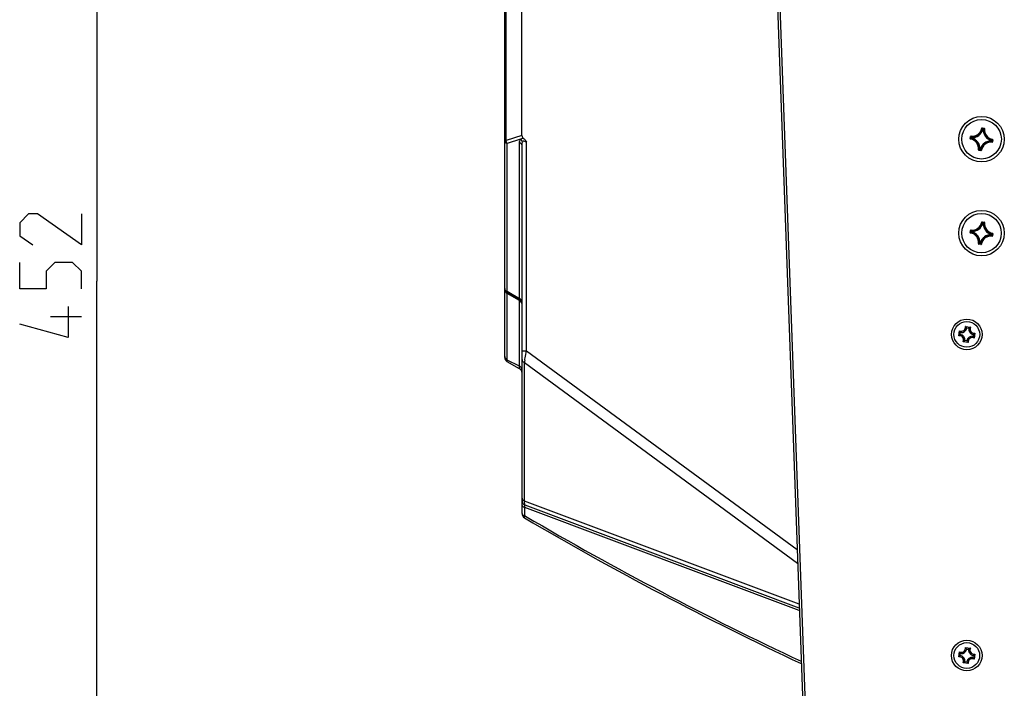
# Model space of a CAD drawing. Header units: millimetres. Extents: x 0 to 420, y 0 to 297.
# Tile 132 of 136: x 303 to 343, y 204 to 231. Entities that reach past the tile are written whole.
import ezdxf

# ---------------------------------------------------------------- set-up
doc = ezdxf.new("R2010")
doc.units = ezdxf.units.MM
doc.header["$LTSCALE"] = 23.1
doc.layers.get('0').update_dxf_attribs({"linetype": 'CONTINUOUS'})
for name, color, linetype in [('03___PRT_ALL_CURVES', 7, 'CONTINUOUS'), ('AXES', 7, 'CONTINUOUS'), ('DIM_PILOTEES', 7, 'CONTINUOUS')]:
    doc.layers.add(name, color=color, linetype=linetype)
doc.styles.get("Standard").update_dxf_attribs({"font": 'txt', "width": 0.7})
doc.dimstyles.new('DIMSTYLE_6', dxfattribs={"dimtxt": 2.5, "dimasz": 3.5, "dimexe": 2, "dimexo": 0, "dimtad": 1, "dimdec": 0, "dimlfac": 5, "dimdsep": 46, "dimtxsty": 'Standard', "dimblk": '_FILLED', "dimblk1": '_FILLED', "dimblk2": '_FILLED', "dimcen": 0.09, "dimazin": 2, "dimtp": 0.8, "dimtm": 0.8, "dimtfac": 1, "dimtdec": 0, "dimtofl": 0, "dimtmove": 0, "dimatfit": 3, "dimldrblk": '_FILLED', "dimfxl": 0, "dimtolj": 1, "dimarcsym": 0})

# ---------------------------------------------------------------- blocks, each defined once
blk = doc.blocks.new('_FILLED')
at = {"color": 0, "linetype": 'ByBlock'}
blk.add_solid([(0, 0), (-1, 0.143), (-1, -0.143)], dxfattribs=at)
blk = doc.blocks.new('*D17')
at = {"layer": 'DIM_PILOTEES', "color": 2, "linetype": 'Continuous'}
for p, q in [((335.403, 265.2), (304.133, 265.2)), ((306.133, 265.2), (306.133, 220.02)), ((306.133, 174.84), (306.133, 220.02)), ((320.699, 174.84), (304.133, 174.84))]:
    blk.add_line(p, q, dxfattribs=at)
at = {"layer": 'DIM_PILOTEES', "color": 2, "linetype": 'Continuous', "xscale": 3.5, "yscale": 3.5, "zscale": 3.5}
for p, rotation in [((306.133, 265.2), 90), ((306.133, 174.84), 270)]:
    blk.add_blockref('_FILLED', p, dxfattribs=dict(at, rotation=rotation))
at = {"layer": 'DIM_PILOTEES', "color": 2, "linetype": 'Continuous', "insert": (303.008, 220.599), "char_height": 2.5, "width": 8.57143, "attachment_point": 2, "rotation": 90, "line_spacing_factor": 0.9}
blk.add_mtext('{\\ftxt;\\W0.0001;\\H0.0001;\\~}{\\ftxt;\\W2.2857142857;\\H2.5; }{\\ftxt;\\W0.0001;\\H0.0001;\\~}', dxfattribs=at)

msp = doc.modelspace()

# ---------------------------------------------------------------- linework, layer by layer
at = {"color": 7, "linetype": 'Continuous'}
for p, q in [((322.645, 216.9311), (322.645, 252.4692)), ((322.6947, 225.7129), (322.6947, 243.6873)), ((323.3391, 225.9216), (323.3391, 243.4786)), ((333.5536, 234.6956), (334.7071, 202.868)), ((333.6536, 234.6979), (334.8071, 202.8716)), ((341.9517, 226.2074), (341.9615, 226.2057)), ((341.9742, 226.2237), (341.9727, 226.2138)), ((341.9727, 226.2138), (342.0507, 226.2025)), ((341.9742, 226.2237), (342.0521, 226.2123)), ((341.9798, 226.1804), (341.9878, 226.1688)), ((341.9975, 226.1664), (341.9878, 226.1688)), ((341.9973, 226.1787), (341.9989, 226.1763)), ((341.9975, 226.1664), (341.9989, 226.1763)), ((341.9975, 226.1664), (342.0134, 226.1641)), ((341.9989, 226.1763), (342.0149, 226.1739)), ((342.0134, 226.1641), (342.0149, 226.1739)), ((342.0134, 226.1641), (342.0234, 226.1636)), ((342.0181, 226.1766), (342.0149, 226.1739)), ((342.0521, 226.2123), (342.0507, 226.2025)), ((342.069, 226.1903), (342.0591, 226.1914)), ((322.645, 225.7129), (322.6947, 225.7129)), ((323.3391, 225.9216), (322.6947, 225.7129)), ((323.2794, 225.7635), (322.745, 225.5905)), ((323.245, 219.3086), (323.245, 225.6293)), ((323.5189, 217.1969), (323.5189, 225.6448)), ((341.4869, 225.7909), (341.4983, 225.8688)), ((341.4869, 225.7909), (341.4968, 225.7894)), ((341.4968, 225.7894), (341.5081, 225.8674)), ((341.4983, 225.8688), (341.5081, 225.8674)), ((341.5032, 225.7683), (341.5049, 225.7782)), ((341.5203, 225.8857), (341.5192, 225.8758)), ((341.5302, 225.7964), (341.5418, 225.8045)), ((341.5319, 225.814), (341.5343, 225.8156)), ((341.534, 225.8348), (341.5367, 225.8315)), ((341.5343, 225.8156), (341.5367, 225.8315)), ((341.5442, 225.8142), (341.5343, 225.8156)), ((341.5465, 225.8301), (341.5367, 225.8315)), ((341.5442, 225.8142), (341.5418, 225.8045)), ((341.5442, 225.8142), (341.5465, 225.8301)), ((341.5465, 225.8301), (341.547, 225.84)), ((342.3474, 225.6972), (342.347, 225.6872)), ((342.3497, 225.7131), (342.3474, 225.6972)), ((342.3474, 225.6972), (342.3573, 225.6957)), ((342.3497, 225.7131), (342.3521, 225.7228)), ((342.3497, 225.7131), (342.3596, 225.7117)), ((342.3637, 225.7308), (342.3521, 225.7228)), ((342.3596, 225.7117), (342.3573, 225.6957)), ((342.36, 225.6925), (342.3573, 225.6957)), ((342.362, 225.7133), (342.3596, 225.7117)), ((342.3736, 225.6416), (342.3748, 225.6515)), ((342.3972, 225.7379), (342.3858, 225.6599)), ((342.3957, 225.6585), (342.3858, 225.6599)), ((342.3907, 225.7589), (342.389, 225.7491)), ((342.407, 225.7364), (342.3957, 225.6585)), ((342.407, 225.7364), (342.3972, 225.7379)), ((322.745, 219.5973), (322.745, 225.5905)), ((323.345, 210.607), (323.345, 225.5068)), ((341.8249, 225.337), (341.8348, 225.3358)), ((341.8418, 225.3149), (341.8432, 225.3248)), ((341.9197, 225.3036), (341.8418, 225.3149)), ((341.9212, 225.3135), (341.8432, 225.3248)), ((341.8805, 225.3632), (341.8706, 225.3636)), ((341.8758, 225.3507), (341.8791, 225.3533)), ((341.8805, 225.3632), (341.8791, 225.3533)), ((341.895, 225.351), (341.8791, 225.3533)), ((341.8964, 225.3609), (341.8805, 225.3632)), ((341.8964, 225.3609), (341.895, 225.351)), ((341.8966, 225.3486), (341.895, 225.351)), ((341.8964, 225.3609), (341.9061, 225.3585)), ((341.9142, 225.3469), (341.9061, 225.3585)), ((341.9197, 225.3036), (341.9212, 225.3135)), ((341.9423, 225.3199), (341.9324, 225.3216)), ((341.9733, 222.4237), (341.9719, 222.4138)), ((341.9719, 222.4138), (342.0498, 222.4025)), ((341.9733, 222.4237), (342.0513, 222.4123)), ((341.4861, 221.9909), (341.4974, 222.0688)), ((341.4959, 221.9894), (341.5073, 222.0674)), ((341.4974, 222.0688), (341.5073, 222.0674)), ((341.5195, 222.0857), (341.5183, 222.0758)), ((341.5311, 222.014), (341.5335, 222.0156)), ((341.5331, 222.0348), (341.5358, 222.0315)), ((341.5335, 222.0156), (341.5358, 222.0315)), ((341.5433, 222.0142), (341.5335, 222.0156)), ((341.5457, 222.0301), (341.5358, 222.0315)), ((341.5433, 222.0142), (341.5456, 222.0301)), ((341.5457, 222.0301), (341.5461, 222.04)), ((341.9508, 222.4074), (341.9606, 222.4057)), ((341.9789, 222.3804), (341.987, 222.3688)), ((341.9966, 222.3664), (341.987, 222.3688)), ((341.9964, 222.3787), (341.9981, 222.3763)), ((341.9966, 222.3664), (341.9981, 222.3763)), ((341.9967, 222.3664), (342.0125, 222.3641)), ((341.9981, 222.3763), (342.014, 222.3739)), ((342.0126, 222.3641), (342.014, 222.3739)), ((342.0126, 222.3641), (342.0225, 222.3636)), ((342.0172, 222.3766), (342.014, 222.3739)), ((342.0513, 222.4123), (342.0498, 222.4025)), ((342.0682, 222.3903), (342.0583, 222.3914)), ((341.4861, 221.9909), (341.4959, 221.9894)), ((341.5024, 221.9683), (341.5041, 221.9782)), ((341.5293, 221.9964), (341.5409, 222.0045)), ((341.5433, 222.0142), (341.5409, 222.0045)), ((342.3465, 221.8972), (342.3461, 221.8872)), ((342.3489, 221.9131), (342.3465, 221.8972)), ((342.3465, 221.8972), (342.3564, 221.8957)), ((342.3489, 221.9131), (342.3513, 221.9228)), ((342.3489, 221.9131), (342.3587, 221.9117)), ((342.3629, 221.9308), (342.3513, 221.9228)), ((342.3587, 221.9117), (342.3564, 221.8957)), ((342.3591, 221.8925), (342.3564, 221.8957)), ((342.3611, 221.9133), (342.3587, 221.9117)), ((342.3727, 221.8416), (342.3739, 221.8515)), ((342.3963, 221.9379), (342.3849, 221.8599)), ((342.3948, 221.8585), (342.3849, 221.8599)), ((342.3898, 221.9589), (342.3881, 221.9491)), ((342.4061, 221.9364), (342.3948, 221.8585)), ((342.4061, 221.9364), (342.3963, 221.9379)), ((341.824, 221.537), (341.8339, 221.5358)), ((341.8409, 221.5149), (341.8424, 221.5248)), ((341.9189, 221.5036), (341.8409, 221.5149)), ((341.9203, 221.5135), (341.8424, 221.5248)), ((341.8796, 221.5632), (341.8697, 221.5636)), ((341.8749, 221.5507), (341.8782, 221.5533)), ((341.8796, 221.5632), (341.8782, 221.5533)), ((341.8941, 221.551), (341.8782, 221.5533)), ((341.8955, 221.5609), (341.8797, 221.5632)), ((341.8956, 221.5609), (341.8941, 221.551)), ((341.8958, 221.5486), (341.8941, 221.551)), ((341.8956, 221.5609), (341.9052, 221.5585)), ((341.9133, 221.5469), (341.9052, 221.5585)), ((341.9189, 221.5036), (341.9203, 221.5135)), ((341.9414, 221.5199), (341.9316, 221.5216)), ((323.245, 219.3086), (322.745, 219.5973)), ((323.245, 219.2579), (322.745, 219.5465)), ((322.7458, 216.7574), (322.7458, 219.5206)), ((323.2443, 219.2328), (322.7458, 219.5206)), ((323.2443, 216.4726), (323.2443, 219.2328)), ((341.2938, 218.1886), (341.4961, 218.1592)), ((341.3477, 218.1268), (341.4268, 218.1153)), ((341.0249, 217.8078), (341.0544, 218.0101)), ((341.0344, 217.8174), (341.0343, 217.8173)), ((341.0344, 217.8174), (341.0343, 217.8173)), ((341.0867, 217.8617), (341.0982, 217.9408)), ((341.6128, 217.8659), (341.6013, 217.7867)), ((341.6746, 217.9197), (341.6452, 217.7175)), ((341.6651, 217.9102), (341.6652, 217.9103)), ((341.6651, 217.9101), (341.6652, 217.9102)), ((341.4057, 217.5389), (341.2035, 217.5684)), ((341.3519, 217.6007), (341.2727, 217.6123)), ((323.345, 217.1969), (323.5189, 217.1969)), ((323.5189, 217.1969), (334.4794, 209.1513)), ((323.2443, 216.5816), (322.7458, 216.8246)), ((323.2443, 216.4726), (322.7458, 216.7574)), ((323.4406, 211.1179), (323.4406, 216.7201)), ((323.4406, 216.7201), (331.7969, 210.5861)), ((323.4406, 216.022), (323.4406, 216.0612)), ((334.5595, 206.9398), (323.4406, 211.1179)), ((323.4531, 210.5224), (323.4531, 210.8571)), ((334.569, 206.6803), (323.4531, 210.8571)), ((334.5655, 206.7762), (323.4747, 210.9436)), ((323.4842, 210.5046), (323.4531, 210.5224)), ((323.4841, 210.5043), (323.4531, 210.5224)), ((331.7969, 210.5861), (334.4993, 208.6024)), ((341.0219, 204.8078), (341.0514, 205.0101)), ((341.0837, 204.8617), (341.0953, 204.9408)), ((341.2908, 205.1886), (341.4931, 205.1592)), ((341.3447, 205.1268), (341.4238, 205.1153)), ((341.6717, 204.9197), (341.6422, 204.7175)), ((341.6621, 204.9102), (341.6622, 204.9103)), ((341.6621, 204.9101), (341.6622, 204.9102)), ((341.0315, 204.8174), (341.0314, 204.8173)), ((341.0315, 204.8174), (341.0314, 204.8173)), ((341.4027, 204.5389), (341.2005, 204.5684)), ((341.3489, 204.6007), (341.2697, 204.6123)), ((341.6098, 204.8659), (341.5983, 204.7867))]:
    msp.add_line(p, q, dxfattribs=at)
msp.add_lwpolyline([(323.4406, 216.6733), (323.4408, 216.6968), (323.4406, 216.7201)], dxfattribs=at)
for centre, radius in [((341.947, 225.7636), 0.92), ((341.9461, 221.9636), 0.92), ((341.3498, 217.8638), 0.62), ((341.3498, 217.8638), 0.52), ((341.3468, 204.8638), 0.62), ((341.3468, 204.8638), 0.52)]:
    msp.add_circle(centre, radius, dxfattribs=at)
for centre, radius, start, end in [((341.5665, 226.2738), 0.4008, 263.21344, 350.21133), ((341.5665, 226.2738), 0.3908, 263.2129, 350.21125), ((341.5665, 226.2738), 0.4442, 267.41788, 346.00709), ((341.5665, 226.2738), 0.4342, 267.41828, 346.00649), ((341.0149, 225.5012), 1.18, 35.14035, 36.65409), ((340.975, 225.4902), 1.2326, 33.95922, 35.95284), ((342.4571, 226.1441), 0.4442, 177.41788, 256.0071), ((342.0133, 226.164), 0.0101, 357.87938, 81.25123), ((342.7995, 225.2256), 1.2308, 127.47134, 129.40695), ((342.4571, 226.1441), 0.4342, 177.41828, 256.00649), ((342.8089, 225.1909), 1.2503, 128.19743, 128.9228), ((342.7641, 225.248), 1.1778, 126.76992, 128.20388), ((342.0493, 226.1926), 0.0199, 353.261, 81.74207), ((342.4571, 226.1441), 0.4008, 173.21344, 260.21133), ((342.4571, 226.1441), 0.3908, 173.21351, 260.21126), ((341.5066, 225.788), 0.0199, 171.63773, 260.27361), ((342.2204, 224.7916), 1.2326, 123.95935, 125.95285), ((341.4368, 225.3832), 0.3908, 353.21352, 80.21125), ((342.2094, 224.8315), 1.18, 125.14045, 126.65409), ((341.4368, 225.3832), 0.4008, 353.21344, 80.21133), ((342.485, 226.6162), 1.2308, 217.47134, 219.40676), ((342.4626, 226.5808), 1.1778, 216.76992, 218.20404), ((342.5197, 226.6256), 1.2503, 218.19759, 218.9228), ((341.4368, 225.3832), 0.4342, 357.41828, 76.00649), ((341.4368, 225.3832), 0.4442, 357.41781, 76.00701), ((342.3274, 225.2535), 0.4442, 87.41787, 166.00709), ((342.3274, 225.2535), 0.4342, 87.41828, 166.00649), ((342.3274, 225.2535), 0.4008, 83.21344, 170.21133), ((342.3274, 225.2535), 0.3908, 83.21351, 170.21125), ((341.3742, 224.9017), 1.2503, 38.19759, 38.9228), ((342.3496, 225.713), 0.0101, 352.17354, 75.54539), ((341.4313, 224.9465), 1.1778, 36.76992, 38.20404), ((341.4089, 224.9111), 1.2308, 37.47134, 39.40676), ((341.6735, 226.7356), 1.2326, 303.95935, 305.95285), ((341.6846, 226.6957), 1.18, 305.14045, 306.65409), ((342.3873, 225.7393), 0.0199, 351.6742, 80.18438), ((341.1298, 226.2792), 1.1777, 306.76982, 308.20387), ((341.0944, 226.3017), 1.2309, 307.47137, 309.40693), ((341.0849, 226.3365), 1.2505, 308.19758, 308.92285), ((342.919, 226.0371), 1.2326, 213.95922, 215.95284), ((342.8791, 226.026), 1.18, 215.14035, 216.65409), ((341.9226, 225.3233), 0.0199, 261.63601, 350.27788), ((340.9741, 221.6902), 1.2326, 33.95922, 35.95284), ((342.4841, 222.8162), 1.2308, 217.47134, 219.40676), ((341.5657, 222.4738), 0.4008, 263.21344, 350.21133), ((342.4617, 222.7808), 1.1778, 216.76992, 218.20404), ((341.5657, 222.4738), 0.3908, 263.2129, 350.21125), ((342.5188, 222.8256), 1.2503, 218.19759, 218.9228), ((341.5657, 222.4738), 0.4442, 267.41788, 346.00709), ((341.5657, 222.4738), 0.4342, 267.41828, 346.00649), ((341.014, 221.7012), 1.18, 35.14035, 36.65409), ((342.4563, 222.3441), 0.4442, 177.41788, 256.0071), ((342.0125, 222.364), 0.0101, 357.87938, 81.25123), ((342.7986, 221.4256), 1.2308, 127.47134, 129.40695), ((342.4563, 222.3441), 0.4342, 177.41828, 256.00649), ((342.808, 221.3909), 1.2503, 128.19743, 128.9228), ((342.7633, 221.448), 1.1778, 126.76992, 128.20388), ((342.0484, 222.3926), 0.0199, 353.261, 81.74207), ((342.4563, 222.3441), 0.4008, 173.21344, 260.21133), ((342.4563, 222.3441), 0.3908, 173.21351, 260.21126), ((341.5057, 221.988), 0.0199, 171.63773, 260.27361), ((342.2196, 220.9916), 1.2326, 123.95935, 125.95285), ((341.4359, 221.5832), 0.3908, 353.21352, 80.21125), ((342.2085, 221.0315), 1.18, 125.14045, 126.65409), ((341.4359, 221.5832), 0.4008, 353.21344, 80.21133), ((341.4359, 221.5832), 0.4342, 357.41828, 76.00649), ((341.4359, 221.5832), 0.4442, 357.41781, 76.00701), ((342.3265, 221.4535), 0.4442, 87.41787, 166.00709), ((342.3265, 221.4535), 0.4342, 87.41828, 166.00649), ((342.3265, 221.4535), 0.4008, 83.21344, 170.21133), ((342.3265, 221.4535), 0.3908, 83.21351, 170.21125), ((341.3734, 221.1017), 1.2503, 38.19759, 38.9228), ((342.3488, 221.913), 0.0101, 352.17354, 75.54539), ((341.4305, 221.1465), 1.1778, 36.76992, 38.20404), ((341.4081, 221.1111), 1.2308, 37.47134, 39.40676), ((341.6726, 222.9356), 1.2326, 303.95935, 305.95285), ((341.6837, 222.8957), 1.18, 305.14045, 306.65409), ((342.3864, 221.9393), 0.0199, 351.6742, 80.18438), ((341.129, 222.4792), 1.1777, 306.76982, 308.20387), ((341.0936, 222.5017), 1.2309, 307.47137, 309.40693), ((341.0841, 222.5365), 1.2505, 308.19758, 308.92285), ((342.9181, 222.2371), 1.2326, 213.95922, 215.95284), ((342.8782, 222.226), 1.18, 215.14035, 216.65409), ((341.9218, 221.5233), 0.0199, 261.63601, 350.27788), ((322.845, 219.7197), 0.2, 180, 240), ((322.8341, 219.7024), 0.2021, 234.61431, 240.13026), ((322.8361, 219.7057), 0.206, 240.12044, 244.01348), ((323.155, 219.0494), 0.204, 54.63356, 64.03463), ((323.1622, 219.1054), 0.2194, 61.89663, 67.82523), ((323.145, 219.0846), 0.2, 0, 60), ((341.13, 218.1585), 0.1666, 243.01487, 10.4099), ((341.13, 218.1585), 0.22, 261.71239, 351.71239), ((340.9981, 217.8819), 0.426, 44.25234, 46.05241), ((341.6445, 218.0836), 0.22, 171.71239, 261.71239), ((341.6445, 218.0836), 0.1666, 153.01487, 280.4099), ((341.6919, 217.7809), 0.4259, 117.37214, 119.15518), ((341.3316, 217.5121), 0.426, 134.25212, 136.05241), ((341.055, 217.644), 0.1666, 333.01487, 100.4099), ((341.4326, 218.2059), 0.4259, 207.37214, 209.15494), ((341.055, 217.644), 0.22, 351.71239, 81.71239), ((341.5696, 217.569), 0.22, 81.71239, 171.71239), ((341.5696, 217.569), 0.1666, 63.01487, 190.4099), ((341.2669, 217.5216), 0.4259, 27.37214, 29.15494), ((341.3679, 218.2154), 0.426, 314.25212, 316.05241), ((341.0076, 217.9466), 0.4259, 297.37214, 299.15518), ((341.7014, 217.8456), 0.426, 224.25234, 226.05241), ((322.845, 216.9311), 0.2, 180, 240.25512), ((322.8351, 217.008), 0.204, 234.63763, 244.03461), ((323.145, 216.2989), 0.2, 0, 60.25512), ((331.3745, 215.5829), 8.015, 171.09725, 171.84327), ((323.545, 211.1309), 0.2, 180, 249.40591), ((323.545, 210.607), 0.2, 180, 239.62372), ((394.0457, 330.9588), 139.6003, 239.638439, 244.816047), ((394.1375, 331.0431), 139.8, 239.623717, 244.813311), ((341.127, 205.1585), 0.1666, 243.01487, 10.4099), ((341.4296, 205.2059), 0.4259, 207.37214, 209.15494), ((341.127, 205.1585), 0.22, 261.71239, 351.71239), ((340.9952, 204.8819), 0.426, 44.25234, 46.05241), ((341.6416, 205.0836), 0.22, 171.71239, 261.71239), ((341.6416, 205.0836), 0.1666, 153.01487, 280.4099), ((341.6889, 204.7809), 0.4259, 117.37214, 119.15518), ((341.3649, 205.2154), 0.426, 314.25212, 316.05241), ((341.3287, 204.5121), 0.426, 134.25212, 136.05241), ((341.052, 204.644), 0.1666, 333.01487, 100.4099), ((341.052, 204.644), 0.22, 351.71239, 81.71239), ((341.0047, 204.9466), 0.4259, 297.37214, 299.15518), ((341.5666, 204.569), 0.22, 81.71239, 171.71239), ((341.6984, 204.8457), 0.426, 224.25234, 226.05241), ((341.5666, 204.569), 0.1666, 63.01487, 190.4099), ((341.264, 204.5216), 0.4259, 27.37214, 29.15494)]:
    msp.add_arc(centre, radius, start, end, dxfattribs=at)
for points, knots in [([(341.9742, 226.2237), (341.9692, 226.2244), (341.9583, 226.2219), (341.9525, 226.2123), (341.9517, 226.2074)], [0, 0, 0, 0, 0.5000185, 1, 1, 1, 1]), ([(341.9615, 226.2057), (341.9619, 226.2081), (341.9648, 226.213), (341.9703, 226.2142), (341.9727, 226.2138)], [0, 0, 0, 0, 0.5000034, 1, 1, 1, 1]), ([(341.9878, 226.1688), (341.9884, 226.1711), (341.9914, 226.1754), (341.9966, 226.1766), (341.9989, 226.1763)], [0, 0, 0, 0, 0.5000561, 1, 1, 1, 1]), ([(342.0507, 226.2025), (342.0532, 226.2021), (342.0581, 226.1994), (342.0595, 226.1939), (342.0591, 226.1914)], [0, 0, 0, 0, 0.5000038, 1, 1, 1, 1]), ([(322.645, 225.7129), (322.645, 225.7005), (322.6555, 225.6455), (322.7059, 225.6064), (322.745, 225.5905)], [0, 0, 0, 0, 0.2269944, 1, 1, 1, 1]), ([(323.345, 225.5068), (323.345, 225.5192), (323.3345, 225.5743), (323.2842, 225.6133), (323.245, 225.6293)], [0, 0, 0, 0, 0.2269947, 1, 1, 1, 1]), ([(323.3622, 225.641), (323.3673, 225.6555), (323.3774, 225.685), (323.4275, 225.705), (323.4727, 225.6743), (323.5027, 225.6551), (323.5189, 225.6448)], [0, 0, 0, 0, 0.2326351, 0.4447788, 0.7080826, 1, 1, 1, 1]), ([(341.5049, 225.7782), (341.5025, 225.7786), (341.4976, 225.7815), (341.4964, 225.7869), (341.4968, 225.7894)], [0, 0, 0, 0, 0.5000034, 1, 1, 1, 1]), ([(341.5203, 225.8857), (341.5154, 225.8863), (341.5045, 225.8835), (341.499, 225.8737), (341.4983, 225.8688)], [0, 0, 0, 0, 0.4999841, 1, 1, 1, 1]), ([(341.5081, 225.8674), (341.5085, 225.8698), (341.5112, 225.8747), (341.5167, 225.8761), (341.5192, 225.8758)], [0, 0, 0, 0, 0.5000038, 1, 1, 1, 1]), ([(341.5418, 225.8045), (341.5395, 225.8051), (341.5352, 225.8081), (341.534, 225.8133), (341.5343, 225.8156)], [0, 0, 0, 0, 0.5000561, 1, 1, 1, 1]), ([(341.5367, 225.8315), (341.537, 225.8339), (341.5396, 225.8385), (341.5446, 225.8401), (341.547, 225.84)], [0, 0, 0, 0, 0.4999439, 1, 1, 1, 1]), ([(342.3573, 225.6957), (342.3569, 225.6934), (342.3543, 225.6888), (342.3493, 225.6871), (342.347, 225.6872)], [0, 0, 0, 0, 0.4999439, 1, 1, 1, 1]), ([(342.3736, 225.6416), (342.3786, 225.641), (342.3894, 225.6438), (342.3949, 225.6535), (342.3957, 225.6585)], [0, 0, 0, 0, 0.4999858, 1, 1, 1, 1]), ([(342.3858, 225.6599), (342.3855, 225.6574), (342.3827, 225.6525), (342.3773, 225.6511), (342.3748, 225.6515)], [0, 0, 0, 0, 0.5000038, 1, 1, 1, 1]), ([(342.389, 225.7491), (342.3915, 225.7487), (342.3963, 225.7458), (342.3975, 225.7403), (342.3972, 225.7379)], [0, 0, 0, 0, 0.5000034, 1, 1, 1, 1]), ([(341.8249, 225.337), (341.8243, 225.332), (341.8271, 225.3212), (341.8369, 225.3157), (341.8418, 225.3149)], [0, 0, 0, 0, 0.4999578, 1, 1, 1, 1]), ([(341.8432, 225.3248), (341.8408, 225.3251), (341.8359, 225.3279), (341.8345, 225.3334), (341.8348, 225.3358)], [0, 0, 0, 0, 0.5000038, 1, 1, 1, 1]), ([(341.8791, 225.3533), (341.8767, 225.3537), (341.8721, 225.3563), (341.8705, 225.3613), (341.8706, 225.3636)], [0, 0, 0, 0, 0.4999439, 1, 1, 1, 1]), ([(341.9061, 225.3585), (341.9055, 225.3562), (341.9025, 225.3518), (341.8973, 225.3507), (341.895, 225.351)], [0, 0, 0, 0, 0.5000561, 1, 1, 1, 1]), ([(341.9324, 225.3216), (341.932, 225.3191), (341.9292, 225.3143), (341.9237, 225.3131), (341.9212, 225.3135)], [0, 0, 0, 0, 0.5000034, 1, 1, 1, 1]), ([(341.9733, 222.4237), (341.9684, 222.4244), (341.9575, 222.4219), (341.9517, 222.4123), (341.9508, 222.4074)], [0, 0, 0, 0, 0.5000185, 1, 1, 1, 1]), ([(341.9606, 222.4057), (341.961, 222.4081), (341.9639, 222.413), (341.9694, 222.4142), (341.9719, 222.4138)], [0, 0, 0, 0, 0.5000034, 1, 1, 1, 1]), ([(341.5195, 222.0857), (341.5145, 222.0863), (341.5037, 222.0835), (341.4981, 222.0737), (341.4974, 222.0688)], [0, 0, 0, 0, 0.4999841, 1, 1, 1, 1]), ([(341.5073, 222.0674), (341.5076, 222.0698), (341.5104, 222.0747), (341.5158, 222.0761), (341.5183, 222.0758)], [0, 0, 0, 0, 0.5000038, 1, 1, 1, 1]), ([(341.5409, 222.0045), (341.5386, 222.0051), (341.5343, 222.0081), (341.5332, 222.0133), (341.5335, 222.0156)], [0, 0, 0, 0, 0.5000561, 1, 1, 1, 1]), ([(341.5358, 222.0315), (341.5362, 222.0339), (341.5387, 222.0385), (341.5437, 222.0401), (341.5461, 222.04)], [0, 0, 0, 0, 0.4999439, 1, 1, 1, 1]), ([(341.987, 222.3688), (341.9876, 222.3711), (341.9906, 222.3754), (341.9957, 222.3766), (341.9981, 222.3763)], [0, 0, 0, 0, 0.5000561, 1, 1, 1, 1]), ([(342.0498, 222.4025), (342.0523, 222.4021), (342.0572, 222.3994), (342.0586, 222.3939), (342.0583, 222.3914)], [0, 0, 0, 0, 0.5000038, 1, 1, 1, 1]), ([(341.5041, 221.9782), (341.5016, 221.9786), (341.4968, 221.9815), (341.4955, 221.9869), (341.4959, 221.9894)], [0, 0, 0, 0, 0.5000034, 1, 1, 1, 1]), ([(342.3564, 221.8957), (342.356, 221.8934), (342.3535, 221.8888), (342.3485, 221.8871), (342.3461, 221.8872)], [0, 0, 0, 0, 0.4999439, 1, 1, 1, 1]), ([(342.3727, 221.8416), (342.3777, 221.841), (342.3885, 221.8438), (342.3941, 221.8535), (342.3948, 221.8585)], [0, 0, 0, 0, 0.4999858, 1, 1, 1, 1]), ([(342.3849, 221.8599), (342.3846, 221.8574), (342.3818, 221.8525), (342.3764, 221.8511), (342.3739, 221.8515)], [0, 0, 0, 0, 0.5000038, 1, 1, 1, 1]), ([(342.3881, 221.9491), (342.3906, 221.9487), (342.3954, 221.9458), (342.3967, 221.9403), (342.3963, 221.9379)], [0, 0, 0, 0, 0.5000034, 1, 1, 1, 1]), ([(341.824, 221.537), (341.8234, 221.532), (341.8263, 221.5212), (341.836, 221.5157), (341.8409, 221.5149)], [0, 0, 0, 0, 0.4999578, 1, 1, 1, 1]), ([(341.8424, 221.5248), (341.8399, 221.5251), (341.835, 221.5279), (341.8336, 221.5334), (341.8339, 221.5358)], [0, 0, 0, 0, 0.5000038, 1, 1, 1, 1]), ([(341.8782, 221.5533), (341.8758, 221.5537), (341.8712, 221.5563), (341.8696, 221.5613), (341.8697, 221.5636)], [0, 0, 0, 0, 0.4999439, 1, 1, 1, 1]), ([(341.9052, 221.5585), (341.9046, 221.5562), (341.9016, 221.5518), (341.8965, 221.5507), (341.8941, 221.551)], [0, 0, 0, 0, 0.5000561, 1, 1, 1, 1]), ([(341.9316, 221.5216), (341.9312, 221.5191), (341.9283, 221.5143), (341.9228, 221.5131), (341.9203, 221.5135)], [0, 0, 0, 0, 0.5000034, 1, 1, 1, 1]), ([(322.645, 219.7197), (322.645, 219.7073), (322.6555, 219.6522), (322.7059, 219.6132), (322.745, 219.5973)], [0, 0, 0, 0, 0.2269955, 1, 1, 1, 1]), ([(322.745, 219.5465), (322.7429, 219.5478), (322.7334, 219.5641), (322.741, 219.5828), (322.745, 219.5973)], [0, 0, 0, 0, 0.140802, 1, 1, 1, 1]), ([(323.2489, 219.2886), (323.2483, 219.2918), (323.2471, 219.2985), (323.2458, 219.3051), (323.245, 219.3086)], [0, 0, 0, 0, 0.4770109, 1, 1, 1, 1]), ([(323.245, 219.2579), (323.2498, 219.2551), (323.2519, 219.2763), (323.2497, 219.2835), (323.2489, 219.2886)], [0, 0, 0, 0, 0.5140587, 1, 1, 1, 1]), ([(323.345, 219.1861), (323.345, 219.2199), (323.3169, 219.2672), (323.2774, 219.2926), (323.2656, 219.2989)], [0, 0, 0, 0, 0.7157851, 1, 1, 1, 1]), ([(341.3477, 218.1268), (341.3444, 218.1312), (341.3305, 218.1494), (341.3155, 218.1667), (341.3033, 218.1792)], [0, 0, 0, 0, 0.2376789, 1, 1, 1, 1]), ([(341.4268, 218.1153), (341.4312, 218.1186), (341.4497, 218.132), (341.4691, 218.1444), (341.4844, 218.1529)], [0, 0, 0, 0, 0.2376504, 1, 1, 1, 1]), ([(341.0867, 217.8617), (341.0824, 217.8584), (341.0642, 217.8445), (341.0469, 217.8296), (341.0344, 217.8174)], [0, 0, 0, 0, 0.2377095, 1, 1, 1, 1]), ([(341.0982, 217.9408), (341.095, 217.9452), (341.0815, 217.9638), (341.0691, 217.9831), (341.0606, 217.9984)], [0, 0, 0, 0, 0.23765, 1, 1, 1, 1]), ([(341.6013, 217.7867), (341.6045, 217.7823), (341.618, 217.7638), (341.6304, 217.7444), (341.6389, 217.7291)], [0, 0, 0, 0, 0.23765, 1, 1, 1, 1]), ([(341.6128, 217.8659), (341.6172, 217.8691), (341.6353, 217.883), (341.6526, 217.898), (341.6651, 217.9101)], [0, 0, 0, 0, 0.2377095, 1, 1, 1, 1]), ([(341.2727, 217.6123), (341.2683, 217.609), (341.2498, 217.5955), (341.2304, 217.5832), (341.2151, 217.5746)], [0, 0, 0, 0, 0.2376504, 1, 1, 1, 1]), ([(341.3519, 217.6007), (341.3551, 217.5964), (341.369, 217.5782), (341.384, 217.5608), (341.3962, 217.5483)], [0, 0, 0, 0, 0.2376789, 1, 1, 1, 1]), ([(323.345, 216.8407), (323.345, 216.8286), (323.355, 216.7751), (323.403, 216.7364), (323.4406, 216.7201)], [0, 0, 0, 0, 0.2277267, 1, 1, 1, 1]), ([(323.4561, 216.8233), (323.4606, 216.8519), (323.4805, 216.9766), (323.5019, 217.1011), (323.5189, 217.1969)], [0, 0, 0, 0, 0.2293396, 1, 1, 1, 1]), ([(323.345, 216.4335), (323.345, 216.4784), (323.3114, 216.5417), (323.2592, 216.5744), (323.2443, 216.5816)], [0, 0, 0, 0, 0.7304148, 1, 1, 1, 1]), ([(323.345, 211.2385), (323.345, 211.2264), (323.355, 211.1728), (323.403, 211.1341), (323.4406, 211.1179)], [0, 0, 0, 0, 0.2277266, 1, 1, 1, 1]), ([(323.345, 210.9417), (323.345, 210.9328), (323.3615, 210.8851), (323.4154, 210.8664), (323.4531, 210.8571)], [0, 0, 0, 0, 0.1864823, 1, 1, 1, 1]), ([(323.4747, 210.9436), (323.4577, 210.95), (323.4471, 211.0245), (323.4418, 211.0761), (323.4406, 211.1179)], [0, 0, 0, 0, 0.3027346, 1, 1, 1, 1]), ([(323.4531, 210.8571), (323.4522, 210.8647), (323.45, 210.8886), (323.4491, 210.9136), (323.4539, 210.9294)], [0, 0, 0, 0, 0.3152364, 1, 1, 1, 1]), ([(323.4539, 210.9294), (323.4548, 210.9324), (323.4574, 210.9414), (323.4691, 210.9457), (323.4747, 210.9436)], [0, 0, 0, 0, 0.3458416, 1, 1, 1, 1]), ([(323.345, 210.607), (323.345, 210.5981), (323.3615, 210.5504), (323.4154, 210.5317), (323.4531, 210.5224)], [0, 0, 0, 0, 0.1864835, 1, 1, 1, 1]), ([(323.4439, 210.4344), (323.4354, 210.4394), (323.4366, 210.4782), (323.4459, 210.5033), (323.4531, 210.5224)], [0, 0, 0, 0, 0.3243781, 1, 1, 1, 1]), ([(341.0953, 204.9408), (341.092, 204.9452), (341.0785, 204.9638), (341.0662, 204.9831), (341.0577, 204.9984)], [0, 0, 0, 0, 0.23765, 1, 1, 1, 1]), ([(341.3447, 205.1268), (341.3414, 205.1312), (341.3275, 205.1494), (341.3125, 205.1667), (341.3003, 205.1792)], [0, 0, 0, 0, 0.2376789, 1, 1, 1, 1]), ([(341.4238, 205.1153), (341.4282, 205.1186), (341.4468, 205.132), (341.4662, 205.1444), (341.4814, 205.1529)], [0, 0, 0, 0, 0.2376504, 1, 1, 1, 1]), ([(341.6098, 204.8659), (341.6142, 204.8691), (341.6323, 204.883), (341.6496, 204.898), (341.6621, 204.9101)], [0, 0, 0, 0, 0.2377095, 1, 1, 1, 1]), ([(341.0837, 204.8617), (341.0794, 204.8584), (341.0613, 204.8445), (341.0439, 204.8296), (341.0315, 204.8174)], [0, 0, 0, 0, 0.2377095, 1, 1, 1, 1]), ([(341.2697, 204.6123), (341.2654, 204.609), (341.2468, 204.5955), (341.2274, 204.5832), (341.2122, 204.5746)], [0, 0, 0, 0, 0.2376504, 1, 1, 1, 1]), ([(341.3489, 204.6007), (341.3521, 204.5964), (341.3661, 204.5782), (341.3811, 204.5608), (341.3933, 204.5483)], [0, 0, 0, 0, 0.2376789, 1, 1, 1, 1]), ([(341.5983, 204.7867), (341.6016, 204.7823), (341.615, 204.7638), (341.6274, 204.7444), (341.6359, 204.7291)], [0, 0, 0, 0, 0.23765, 1, 1, 1, 1])]:
    msp.add_open_spline(points, degree=3, knots=knots, dxfattribs=at)
for points in [[(322.745, 225.5905), (322.7184, 225.6256), (322.7008, 225.6692), (322.6947, 225.7129)], [(323.245, 225.6293), (323.245, 225.6755), (323.2531, 225.7256), (323.2794, 225.7635)], [(323.2794, 225.7635), (323.3131, 225.7884), (323.3539, 225.8059), (323.3954, 225.8115)], [(323.3622, 225.641), (323.3509, 225.689), (323.3185, 225.7334), (323.2794, 225.7635)], [(323.3391, 225.9216), (323.3391, 225.8804), (323.363, 225.837), (323.3954, 225.8116)], [(323.345, 225.5068), (323.345, 225.5519), (323.3474, 225.5984), (323.3622, 225.641)], [(323.3954, 225.8116), (323.4498, 225.7688), (323.4845, 225.7048), (323.5189, 225.6448)], [(322.645, 219.6687), (322.645, 219.6488), (322.6494, 219.6285), (322.6572, 219.6101)], [(322.6572, 219.6101), (322.6695, 219.5813), (322.6915, 219.5558), (322.7171, 219.5376)], [(323.345, 219.0846), (323.345, 219.1345), (323.3137, 219.1869), (323.273, 219.2157)], [(322.645, 216.9728), (322.645, 216.9229), (322.6764, 216.8705), (322.7171, 216.8417)]]:
    msp.add_open_spline(points, degree=3, dxfattribs=at)
at = {"layer": '03___PRT_ALL_CURVES', "color": 40, "linetype": 'Continuous'}
msp.add_line((322.645, 219.7197), (322.645, 219.6687), dxfattribs=at)
at = {"layer": 'AXES', "color": 7, "linetype": 'Continuous'}
for centre in [(341.947, 225.7636), (341.9461, 221.9636)]:
    msp.add_circle(centre, 0.8, dxfattribs=at)
at = {"layer": 'DIM_PILOTEES', "color": 2, "linetype": 'Continuous'}
msp.add_line((305.5079, 218.5756), (304.2579, 218.5756), dxfattribs=at)
for points in [[(305.5079, 222.7423), (305.5079, 221.4923), (303.7222, 222.7423), (303.365, 222.7423), (303.0079, 222.3852), (303.0079, 221.8494), (303.5436, 221.4923)], [(305.5079, 219.7066), (305.5079, 220.4209), (305.1507, 220.778), (304.4365, 220.778), (304.0793, 220.4209), (304.0793, 219.7066), (303.0079, 219.7066), (303.0079, 220.778)], [(304.9722, 218.9923), (304.9722, 217.7423), (303.0079, 218.278)]]:
    msp.add_lwpolyline(points, dxfattribs=at)

# ---------------------------------------------------------------- dimensions: what is measured, and where the dimension line sits
dim = msp.add_linear_dim(base=(306.1329, 174.8401), p1=(335.4033, 265.2001), p2=(320.6989, 174.8401), angle=270, text='{\\ftxt;\\W0.0001;\\H0.0001;\\~}{\\ftxt;\\W2.2857142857;\\H2.5; }{\\ftxt;\\W0.0001;\\H0.0001;\\~}', dimstyle='DIMSTYLE_6', dxfattribs=at)
dim.commit()
dim.dimension.update_dxf_attribs({"geometry": '*D17', "text_midpoint": (306.1329, 220.2423), "dimtype": 160})

doc.saveas('drawing.dxf')
